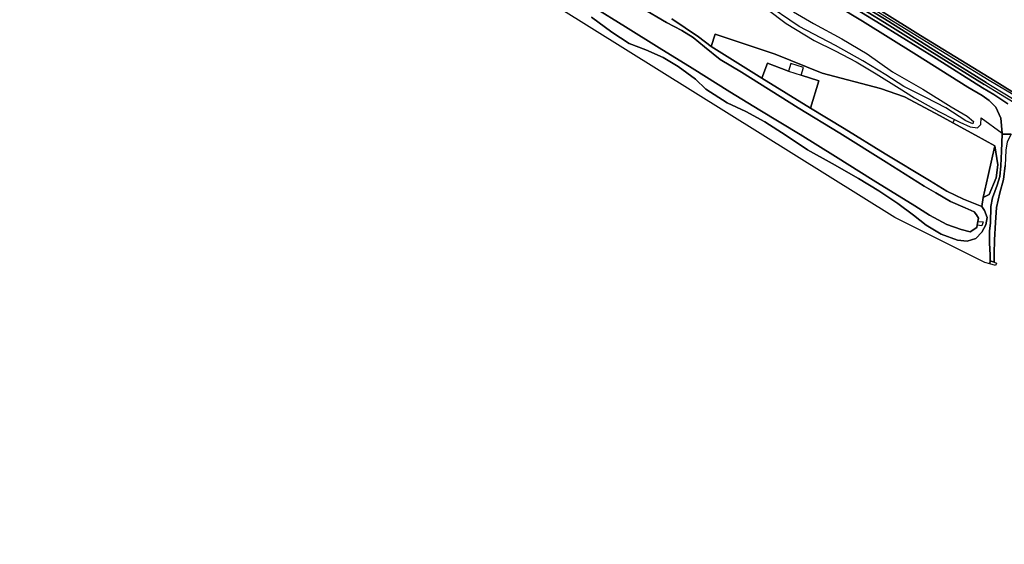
# Model space of a CAD drawing. Extents: x -26035517 to 31750492, y -9237385 to 8160032.
# Tile 93 of 256: x -12947070 to -12518515, y -2244489 to -2016183. Entities that reach past the tile are written whole.
import ezdxf

# ---------------------------------------------------------------- set-up
doc = ezdxf.new("R2010")
doc.units = 0
doc.layers.add('T-25', color=7, linetype='CONTINUOUS')

msp = doc.modelspace()

# ---------------------------------------------------------------- linework, layer by layer
at = {"layer": 'T-25', "color": 9}
for points in [[(-12499517, -2057148, 7923), (-12522528, -2042975, 7980), (-12555019, -2023023, 7980), (-12588931, -2001805, 7980), (-12618979, -1983335, 7980), (-12652935, -1962241, 7980), (-12681369, -1944541, 7980), (-12717239, -1922308, 7980), (-12751011, -1901365, 7980), (-12783246, -1881378, 7980), (-12814911, -1861813, 7980), (-12840202, -1846083, 8127), (-12853439, -1838134, 8127), (-12881562, -1820625, 8127), (-12912283, -1801551, 8127), (-12942297, -1782917, 8127), (-12971219, -1764908, 8127)], [(-12971219, -1764908, 8127), (-12942297, -1782917, 8127), (-12912283, -1801551, 8127), (-12881562, -1820625, 8127), (-12853439, -1838134, 8127), (-12840202, -1846083, 8127), (-12814911, -1861813, 7980), (-12783246, -1881378, 7980), (-12751011, -1901365, 7980), (-12717239, -1922308, 7980), (-12681369, -1944541, 7980), (-12652935, -1962241, 7980), (-12618979, -1983335, 7980), (-12588931, -2001805, 7980), (-12555019, -2023023, 7980), (-12522528, -2042975, 7980), (-12499517, -2057148, 7923)], [(-12510862, -2051026, 8847), (-12525050, -2042640, 8673), (-12554458, -2024646, 8670), (-12587707, -2003994, 8673), (-12621413, -1983008, 8667), (-12652445, -1963644, 8680), (-12686746, -1942348, 8687), (-12713633, -1925698, 8680), (-12745948, -1905827, 8647), (-12773852, -1887886, 8627), (-12800705, -1871635, 8637), (-12819756, -1859832, 8653), (-12837619, -1848910, 8717), (-12846454, -1843459, 8680), (-12873006, -1827249, 8647), (-12898350, -1811646, 8643), (-12924972, -1794888, 8643), (-12948113, -1780650, 8653)], [(-12840202, -1846083, 8127), (-12814911, -1861813, 7980), (-12783246, -1881378, 7980), (-12751011, -1901365, 7980), (-12717239, -1922308, 7980), (-12681369, -1944541, 7980), (-12652935, -1962241, 7980), (-12618979, -1983335, 7980), (-12588931, -2001805, 7980), (-12555019, -2023023, 7980), (-12522528, -2042975, 7980)], [(-12850099, -1850414, 8320), (-12846336, -1853063, 8270), (-12840901, -1857491, 8270), (-12836508, -1861471, 8210), (-12830154, -1865775, 8160), (-12822546, -1869490, 8160), (-12809239, -1876016, 8240), (-12798731, -1881719, 8307), (-12783144, -1891123, 8433), (-12766341, -1901843, 8533), (-12741993, -1917248, 8583), (-12715745, -1933166, 8617), (-12691683, -1947973, 8620), (-12670397, -1961066, 8633), (-12648176, -1975024, 8590), (-12624867, -1989674, 8590), (-12602110, -2003457, 8610), (-12580252, -2016858, 8620), (-12556700, -2031450, 8620), (-12534427, -2045568, 8653), (-12528094, -2049205, 8693)], [(-12527995, -2045853, 8687), (-12548183, -2033087, 8687), (-12572181, -2018208, 8650), (-12595850, -2003565, 8687), (-12619506, -1988941, 8687), (-12642790, -1974424, 8687), (-12666089, -1959691, 8687), (-12689762, -1944874, 8687), (-12712535, -1930929, 8687), (-12737129, -1915675, 8643), (-12763690, -1899355, 8603), (-12788848, -1883580, 8603), (-12802540, -1875587, 8600), (-12814992, -1868908, 8437), (-12822467, -1865637, 8377), (-12829174, -1862064, 8360), (-12835561, -1857465, 8353), (-12841028, -1851963, 8407), (-12844665, -1848908, 8447), (-12847632, -1847225, 8483)], [(-12526440, -2043455, 8710), (-12545117, -2031863, 8723), (-12568789, -2016982, 8717), (-12594709, -2000978, 8717), (-12621465, -1984108, 8693), (-12643942, -1970353, 8690), (-12666457, -1956466, 8690), (-12689855, -1941773, 8693), (-12711953, -1928225, 8677), (-12738516, -1911706, 8677), (-12763645, -1896111, 8653), (-12787805, -1881106, 8657), (-12810580, -1866976, 8620), (-12812878, -1865547, 8620), (-12816217, -1864586, 8620), (-12818839, -1864175, 8599)], [(-12817887, -1865760, 8570), (-12814931, -1866381, 8540), (-12812019, -1867645, 8540), (-12804541, -1872305, 8573), (-12788826, -1882003, 8607), (-12767487, -1895241, 8637), (-12746095, -1908497, 8653), (-12722210, -1923361, 8673), (-12698138, -1938259, 8697), (-12678297, -1950547, 8750), (-12656379, -1964230, 8707), (-12633937, -1978130, 8713), (-12612068, -1991660, 8733), (-12591963, -2004208, 8737), (-12570675, -2017405, 8710), (-12550865, -2029763, 8687), (-12527230, -2044391, 8687)], [(-12594709, -2000978, 8717), (-12568789, -2016982, 8717), (-12545117, -2031863, 8723), (-12526440, -2043455, 8710), (-12519743, -2047506, 8757), (-12514177, -2050911, 8787)], [(-12515600, -2066011, 8163), (-12519461, -2066007, 8197), (-12519444, -2065497, 8210), (-12520094, -2059091, 8527), (-12522193, -2054238, 8667), (-12525099, -2051333, 8667), (-12528094, -2049205, 8693), (-12534427, -2045568, 8653), (-12556700, -2031450, 8620), (-12580252, -2016858, 8620), (-12602110, -2003457, 8610)], [(-12595850, -2003565, 8687), (-12572181, -2018208, 8650), (-12548183, -2033087, 8687), (-12527995, -2045853, 8687), (-12523092, -2048691, 8720), (-12516962, -2052745, 8693)], [(-12514225, -2052398, 8763), (-12520238, -2048708, 8790), (-12527230, -2044391, 8687), (-12550865, -2029763, 8687), (-12570675, -2017405, 8710), (-12591963, -2004208, 8737)], [(-12610295, -2012714, 5860), (-12601498, -2017798, 5860), (-12589185, -2024471, 5860), (-12578240, -2031067, 5860), (-12567136, -2038884, 5860), (-12553953, -2046370, 5860), (-12541653, -2054035, 5860), (-12534727, -2058237, 6097), (-12531866, -2060437, 6097), (-12532247, -2061450, 6097), (-12532247, -2061450, 6097), (-12535256, -2060148, 6097), (-12543899, -2054534, 6097), (-12552668, -2050064, 6097), (-12562285, -2045306, 6097), (-12570101, -2040133, 6097), (-12580156, -2034097, 6097), (-12592001, -2027360, 6097), (-12607734, -2019082, 6097), (-12623665, -2008350, 6097)], [(-12698144, -2015043, 7560), (-12689355, -2021585, 7477), (-12681751, -2026530, 7447), (-12674471, -2029313, 7413), (-12667025, -2032634, 7407), (-12660427, -2036528, 7380), (-12652898, -2042013, 7360), (-12648376, -2046422, 7340), (-12639123, -2052380, 7587), (-12631057, -2056109, 7577), (-12622712, -2060596, 7573), (-12613525, -2066563, 7647), (-12604112, -2072887, 7660), (-12593368, -2078719, 7700), (-12581909, -2085307, 7593), (-12573182, -2090642, 7510), (-12564882, -2096104, 7450), (-12558012, -2101224, 7423), (-12552533, -2105620, 7617), (-12546011, -2109589, 7633), (-12538943, -2112136, 7640), (-12534629, -2112597, 7550), (-12530949, -2111457, 7560), (-12528346, -2108713, 7587), (-12526552, -2105519, 7613), (-12525956, -2102253, 7620), (-12527116, -2099239, 7620), (-12528339, -2097497, 7700), (-12527668, -2093538, 7717), (-12525139, -2092187, 7897), (-12522068, -2084962, 7897), (-12521332, -2079308, 7963), (-12522691, -2071075, 7913), (-12531115, -2066486, 7887), (-12540928, -2061057, 7737), (-12540142, -2059659, 7611), (-12537904, -2060822, 7650), (-12533352, -2062801, 7680), (-12530232, -2063195, 7800), (-12528700, -2061820, 7837), (-12528543, -2058907, 7963), (-12519444, -2065497, 8210), (-12519461, -2066007, 8197), (-12519711, -2073352, 8013), (-12520033, -2079847, 7917), (-12520501, -2084404, 7830), (-12521593, -2088146, 7823), (-12523596, -2093741, 7713), (-12524401, -2097461, 7740), (-12524465, -2104566, 7710), (-12524919, -2108241, 7647), (-12524988, -2113428, 7787), (-12524694, -2118582, 7950), (-12524619, -2121151, 7993), (-12524760, -2122432, 7993), (-12527041, -2121802, 7870), (-12566176, -2102207, 7847), (-12712628, -2010930, 7837)], [(-12697532, -2010622, 6177), (-12683369, -2019313, 6177), (-12668798, -2028400, 6177), (-12654361, -2037284, 6177), (-12637928, -2047523, 6177), (-12624932, -2055535, 6177), (-12607374, -2066214, 6177), (-12592008, -2075758, 6177), (-12575616, -2086035, 6177), (-12557510, -2097234, 6177)], [(-12676411, -2011055, 6050), (-12665542, -2017417, 6050), (-12658817, -2020824, 6050), (-12653908, -2023905, 6050), (-12649052, -2028001, 6050), (-12642115, -2033524, 6050), (-12632830, -2039032, 6050), (-12608206, -2054517, 6050), (-12590139, -2065611, 6050), (-12569927, -2078150, 5973), (-12553342, -2088682, 5973), (-12548369, -2091589, 5920), (-12541989, -2095233, 5920), (-12535623, -2098097, 5923), (-12531625, -2099788, 6103), (-12530679, -2101152, 6333), (-12529788, -2102601, 6387), (-12529995, -2103949, 6387), (-12530256, -2105643, 6387), (-12530407, -2106623, 6387), (-12533405, -2108560, 6153), (-12537341, -2107473, 6153), (-12543569, -2105268, 6153), (-12551102, -2101282, 6153), (-12557510, -2097234, 6177), (-12575616, -2086035, 6177), (-12592008, -2075758, 6177), (-12607374, -2066214, 6177), (-12624932, -2055535, 6177), (-12637928, -2047523, 6177), (-12654361, -2037284, 6177), (-12668798, -2028400, 6177), (-12683369, -2019313, 6177), (-12697532, -2010622, 6177)], [(-12697532, -2010622, 6177), (-12683369, -2019313, 6177), (-12668798, -2028400, 6177), (-12654361, -2037284, 6177), (-12637928, -2047523, 6177), (-12624932, -2055535, 6177), (-12607374, -2066214, 6177), (-12592008, -2075758, 6177), (-12575616, -2086035, 6177), (-12557510, -2097234, 6177), (-12551102, -2101282, 6153), (-12543569, -2105268, 6153), (-12537341, -2107473, 6153), (-12533405, -2108560, 6153), (-12530407, -2106623, 6387), (-12530256, -2105643, 6387), (-12529995, -2103949, 6387), (-12529788, -2102601, 6387), (-12530679, -2101152, 6333), (-12531625, -2099788, 6103), (-12535623, -2098097, 5923), (-12541989, -2095233, 5920), (-12548369, -2091589, 5920), (-12553342, -2088682, 5973), (-12569927, -2078150, 5973), (-12590139, -2065611, 6050), (-12608206, -2054517, 6050), (-12632830, -2039032, 6050), (-12642115, -2033524, 6050), (-12649052, -2028001, 6050), (-12653908, -2023905, 6050), (-12658817, -2020824, 6050), (-12665542, -2017417, 6050), (-12676411, -2011055, 6050)], [(-12621779, -2011576, 7603), (-12613497, -2017789, 7603), (-12601256, -2025187, 7603), (-12592151, -2029733, 7590), (-12582989, -2034456, 7477), (-12574246, -2039743, 7477), (-12564282, -2045988, 7410), (-12557581, -2050132, 7420), (-12546987, -2056101, 7493), (-12540142, -2059659, 7611), (-12540928, -2061057, 7737), (-12546435, -2058010, 7653), (-12562027, -2049794, 7520), (-12572367, -2046085, 7437), (-12597857, -2039434, 7250), (-12618235, -2031162, 7250), (-12644436, -2022551, 7250), (-12646054, -2027832, 7250), (-12651598, -2023572, 7230), (-12663269, -2015815, 7323)], [(-12663269, -2015815, 7323), (-12651598, -2023572, 7230), (-12646054, -2027832, 7250), (-12623981, -2041633, 7263), (-12602928, -2054664, 7550), (-12588232, -2063591, 7550), (-12570327, -2074490, 7583), (-12551144, -2086183, 7583), (-12543571, -2090758, 7497), (-12536286, -2094234, 7613), (-12528339, -2097497, 7700), (-12527116, -2099239, 7620), (-12525956, -2102253, 7620), (-12526552, -2105519, 7613), (-12528346, -2108713, 7587), (-12530949, -2111457, 7560), (-12534629, -2112597, 7550), (-12538943, -2112136, 7640), (-12546011, -2109589, 7633), (-12552533, -2105620, 7617), (-12558012, -2101224, 7423), (-12564882, -2096104, 7450), (-12573182, -2090642, 7510), (-12581909, -2085307, 7593), (-12593368, -2078719, 7700), (-12604112, -2072887, 7660), (-12613525, -2066563, 7647), (-12622712, -2060596, 7573), (-12631057, -2056109, 7577), (-12639123, -2052380, 7587), (-12648376, -2046422, 7340), (-12652898, -2042013, 7360), (-12660427, -2036528, 7380), (-12667025, -2032634, 7407), (-12674471, -2029313, 7413), (-12681751, -2026530, 7447), (-12689355, -2021585, 7477), (-12698144, -2015043, 7560)], [(-12526440, -2043455, 8710), (-12519743, -2047506, 8757), (-12514177, -2050911, 8787)], [(-12522528, -2042975, 7980), (-12499517, -2057148, 7923), (-12483198, -2067279, 7923), (-12472646, -2073829, 7923), (-12448976, -2088564, 7923), (-12432336, -2098871, 7958), (-12429978, -2100331, 7963), (-12403041, -2117179, 7963), (-12377245, -2132982, 7963), (-12351082, -2149166, 7980), (-12336514, -2158220, 8019), (-12335065, -2159121, 8023), (-12311327, -2173687, 8023), (-12288111, -2188067, 7990), (-12263167, -2203651, 7987), (-12238102, -2219081, 7987), (-12215213, -2233293, 7987), (-12197055, -2244489, 7987)], [(-12516962, -2052745, 8693), (-12523092, -2048691, 8720), (-12527995, -2045853, 8687)], [(-12514225, -2052398, 8763), (-12520238, -2048708, 8790), (-12527230, -2044391, 8687)], [(-12528094, -2049205, 8693), (-12525099, -2051333, 8667), (-12522193, -2054238, 8667), (-12520094, -2059091, 8527), (-12519444, -2065497, 8210), (-12519461, -2066007, 8197), (-12519711, -2073352, 8013), (-12520033, -2079847, 7917), (-12520501, -2084404, 7830), (-12521593, -2088146, 7823), (-12523596, -2093741, 7713), (-12524401, -2097461, 7740), (-12524465, -2104566, 7710), (-12524919, -2108241, 7647), (-12524988, -2113428, 7787), (-12524694, -2118582, 7950), (-12524619, -2121151, 7993), (-12524760, -2122432, 7993)], [(-12540142, -2059659, 7611), (-12540928, -2061057, 7737)], [(-12528543, -2058907, 7963), (-12519444, -2065497, 8210)], [(-12519461, -2066007, 8197), (-12515600, -2066011, 8163)], [(-12522691, -2071075, 7913), (-12521332, -2079308, 7963), (-12522068, -2084962, 7897), (-12525139, -2092187, 7897), (-12527668, -2093538, 7717)], [(-12522956, -2121736, 7993), (-12522908, -2118091, 7887), (-12522758, -2111963, 7790), (-12522387, -2104372, 7773), (-12521949, -2097855, 7750), (-12520427, -2091557, 7733), (-12518875, -2085696, 7813), (-12518106, -2079602, 7907)], [(-12530407, -2106623, 6387), (-12530256, -2105643, 6387), (-12529995, -2103949, 6387), (-12529788, -2102601, 6387)], [(-12529995, -2103949, 6387), (-12527763, -2104224, 7047), (-12528246, -2105914, 7043), (-12530256, -2105643, 6387)], [(-12524619, -2121151, 7993), (-12522956, -2121736, 7993), (-12521966, -2122084, 7993), (-12522285, -2123115, 7993)]]:
    msp.add_polyline3d(points, dxfattribs=at)
for points in [[(-12646054, -2027832, 7250), (-12644436, -2022551, 7250), (-12618235, -2031162, 7250), (-12597857, -2039434, 7250), (-12572367, -2046085, 7437), (-12562027, -2049794, 7520), (-12546435, -2058010, 7653), (-12540928, -2061057, 7737), (-12531115, -2066486, 7887), (-12522691, -2071075, 7913), (-12525516, -2084000, 7913), (-12527668, -2093538, 7717), (-12528339, -2097497, 7700), (-12536286, -2094234, 7613), (-12543571, -2090758, 7497), (-12551144, -2086183, 7583), (-12570327, -2074490, 7583), (-12588232, -2063591, 7550), (-12602928, -2054664, 7550), (-12599234, -2042845, 7663), (-12606974, -2040263, 7663), (-12605959, -2036976, 8993), (-12611446, -2035281, 8993), (-12612461, -2038569, 7663), (-12621537, -2035142, 7287), (-12623981, -2041633, 7263), (-12646054, -2027832, 7250)], [(-12623981, -2041633, 7263), (-12621537, -2035142, 7287), (-12612461, -2038569, 7663), (-12606974, -2040263, 7663), (-12599234, -2042845, 7663), (-12602928, -2054664, 7550), (-12623981, -2041633, 7263)], [(-12524619, -2121151, 7993), (-12524694, -2118582, 7950), (-12524988, -2113428, 7787), (-12524919, -2108241, 7647), (-12524465, -2104566, 7710), (-12524401, -2097461, 7740), (-12523596, -2093741, 7713), (-12521593, -2088146, 7823), (-12520501, -2084404, 7830), (-12520033, -2079847, 7917), (-12519711, -2073352, 8013), (-12519461, -2066007, 8197), (-12515600, -2066011, 8163), (-12517231, -2069297, 8087), (-12517868, -2072984, 8000), (-12518106, -2079602, 7907), (-12518875, -2085696, 7813), (-12520427, -2091557, 7733), (-12521949, -2097855, 7750), (-12522387, -2104372, 7773), (-12522758, -2111963, 7790), (-12522908, -2118091, 7887), (-12522956, -2121736, 7993), (-12524619, -2121151, 7993)], [(-12522691, -2071075, 7913), (-12521332, -2079308, 7963), (-12522068, -2084962, 7897), (-12525139, -2092187, 7897), (-12527668, -2093538, 7717), (-12525516, -2084000, 7913), (-12522691, -2071075, 7913)], [(-12529995, -2103949, 6387), (-12527763, -2104224, 7047), (-12528246, -2105914, 7043), (-12530256, -2105643, 6387), (-12529995, -2103949, 6387)], [(-12524760, -2122432, 7993), (-12524619, -2121151, 7993), (-12522956, -2121736, 7993), (-12521966, -2122084, 7993), (-12522285, -2123115, 7993), (-12524760, -2122432, 7993)]]:
    msp.add_polyline3d(points, close=True, dxfattribs=at)

doc.saveas('drawing.dxf')
